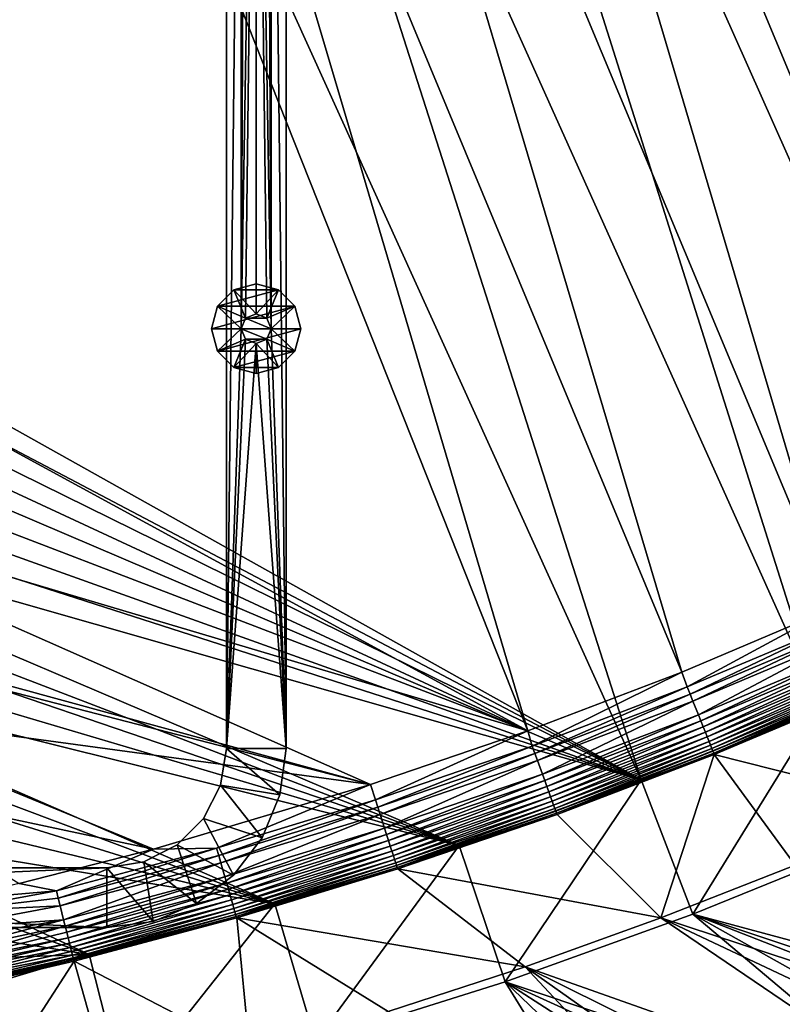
# Model space of a CAD drawing. Header units: metres. Extents: x 0 to 1501, y -1015 to 0.
# Tile 15 of 38: x 511 to 766, y -844 to -514. Entities that reach past the tile are written whole.
import ezdxf

# ---------------------------------------------------------------- set-up
doc = ezdxf.new("R2010")
doc.units = ezdxf.units.M

msp = doc.modelspace()

# ---------------------------------------------------------------- linework, layer by layer
at = {"layer": 'None'}
for points in [[(732.884949, -153.671341, -406), (797.747375, -137.438324, -406), (953.535645, -657.19519, -406)], [(668.619629, -172.593781, -406), (732.884949, -153.671341, -406), (896.670044, -688.680969, -406)], [(896.670044, -688.680969, -406), (732.884949, -153.671341, -406), (953.535645, -657.19519, -406)], [(605.147095, -194.159134, -406), (668.619629, -172.593781, -406), (838.549561, -717.892029, -406)], [(838.549561, -717.892029, -406), (668.619629, -172.593781, -406), (896.670044, -688.680969, -406)], [(729.207825, -184.446411, -403), (883.227234, -663.339172, -403), (777.408325, -171.755096, -403)], [(729.207825, -184.446411, -403), (688.716125, -196.364151, -403), (883.227234, -663.339172, -403)], [(542.608215, -218.322891, -406), (605.147095, -194.159134, -406), (779.312256, -744.756042, -406)], [(779.312256, -744.756042, -406), (605.147095, -194.159134, -406), (838.549561, -717.892029, -406)], [(688.716125, -196.364151, -403), (635.930908, -213.669968, -403), (833.802429, -688.34259, -403)], [(688.716125, -196.364151, -403), (833.802429, -688.34259, -403), (883.227234, -663.339172, -403)], [(635.930908, -213.669968, -403), (583.776184, -232.799683, -403), (783.53894, -711.620422, -403)], [(635.930908, -213.669968, -403), (783.53894, -711.620422, -403), (833.802429, -688.34259, -403)], [(481.171814, -245.016495, -406), (542.608215, -218.322891, -406), (719.086121, -769.217773, -406)], [(719.086121, -769.217773, -406), (542.608215, -218.322891, -406), (779.312256, -744.756042, -406)], [(583.776184, -232.799683, -403), (533.07843, -253.404587, -403), (732.65155, -733.082275, -403)], [(583.776184, -232.799683, -403), (732.65155, -733.082275, -403), (783.53894, -711.620422, -403)], [(328.518768, -550.732056, -406), (481.171814, -245.016495, -406), (719.086121, -769.217773, -406)], [(533.07843, -253.404587, -403), (490.425323, -272.33667, -403), (681.053406, -752.77417, -403)], [(533.07843, -253.404587, -403), (681.053406, -752.77417, -403), (732.65155, -733.082275, -403)], [(490.425323, -272.33667, -403), (356.401245, -576.011963, -403), (681.053406, -752.77417, -403)], [(719.086121, -769.217773, -406), (334.068481, -566.412903, -406), (328.518768, -550.732056, -406)], [(340.072449, -582.551208, -406), (334.068481, -566.412903, -406), (719.086121, -769.217773, -406)], [(681.053406, -752.77417, -403), (356.401245, -576.011963, -403), (369.067413, -607.883789, -403)], [(352.068939, -612.611084, -406), (340.072449, -582.551208, -406), (719.086121, -769.217773, -406)], [(369.067413, -607.883789, -403), (382.527771, -638.411255, -403), (681.053406, -752.77417, -403)], [(719.086121, -769.217773, -406), (365.180939, -642.72583, -406), (352.068939, -612.611084, -406)], [(382.527771, -638.411255, -403), (397.098663, -668.424438, -403), (681.053406, -752.77417, -403)], [(372.060974, -657.571045, -406), (365.180939, -642.72583, -406), (719.086121, -769.217773, -406)], [(379.194702, -672.357117, -406), (372.060974, -657.571045, -406), (719.086121, -769.217773, -406)], [(681.053406, -752.77417, -403), (397.098663, -668.424438, -403), (628.328674, -770.826782, -403)], [(397.098663, -668.424438, -403), (422.203125, -714.41864, -403), (628.328674, -770.826782, -403)], [(386.535706, -686.987732, -406), (379.194702, -672.357117, -406), (658.044983, -791.21698, -406)], [(379.194702, -672.357117, -406), (719.086121, -769.217773, -406), (658.044983, -791.21698, -406)], [(658.044983, -791.21698, -406), (393.928131, -701.174194, -406), (386.535706, -686.987732, -406)], [(401.564972, -715.302673, -406), (393.928131, -701.174194, -406), (658.044983, -791.21698, -406)], [(783.53894, -711.620422, -403), (732.65155, -733.082275, -403), (734.48114, -738.090393, -402.52005)], [(734.48114, -738.090393, -402.52005), (785.694397, -716.493469, -402.52005), (783.53894, -711.620422, -403)], [(409.506348, -729.472778, -406), (401.564972, -715.302673, -406), (658.044983, -791.21698, -406)], [(628.328674, -770.826782, -403), (422.203125, -714.41864, -403), (424.421448, -718.191345, -403)], [(424.421448, -718.191345, -403), (441.180847, -745.389282, -403), (628.328674, -770.826782, -403)], [(735.457214, -740.521851, -401.92572), (785.694397, -716.493469, -402.52005), (734.48114, -738.090393, -402.52005)], [(786.754089, -718.889709, -401.92572), (785.694397, -716.493469, -402.52005), (735.457214, -740.521851, -401.92572)], [(786.754089, -718.889709, -401.92572), (735.457214, -740.521851, -401.92572), (736.40979, -742.894775, -401.100159)], [(787.788269, -721.22821, -401.100159), (786.754089, -718.889709, -401.92572), (736.40979, -742.894775, -401.100159)], [(787.788269, -721.22821, -401.100159), (736.40979, -742.894775, -401.100159), (738.210754, -747.381165, -398.780426)], [(789.743591, -725.649475, -398.780426), (787.788269, -721.22821, -401.100159), (738.210754, -747.381165, -398.780426)], [(789.743591, -725.649475, -398.780426), (738.210754, -747.381165, -398.780426), (739.045654, -749.460876, -397.307617)], [(790.649963, -727.699036, -397.307617), (789.743591, -725.649475, -398.780426), (739.045654, -749.460876, -397.307617)], [(790.649963, -727.699036, -397.307617), (739.045654, -749.460876, -397.307617), (739.828003, -751.409851, -395.641296)], [(791.499451, -729.619751, -395.641296), (790.649963, -727.699036, -397.307617), (739.828003, -751.409851, -395.641296)], [(417.760834, -743.682678, -406), (409.506348, -729.472778, -406), (596.305847, -810.727783, -406)], [(409.506348, -729.472778, -406), (658.044983, -791.21698, -406), (596.305847, -810.727783, -406)], [(791.499451, -729.619751, -395.641296), (739.828003, -751.409851, -395.641296), (740.551636, -753.212463, -393.793457)], [(792.285034, -731.396179, -393.793457), (791.499451, -729.619751, -395.641296), (740.551636, -753.212463, -393.793457)], [(792.285034, -731.396179, -393.793457), (740.551636, -753.212463, -393.793457), (741.211182, -754.855347, -391.779236)], [(793.001099, -733.015259, -391.779236), (792.285034, -731.396179, -393.793457), (741.211182, -754.855347, -391.779236)], [(732.65155, -733.082275, -403), (681.053406, -752.77417, -403), (682.543762, -757.902161, -402.52005)], [(732.65155, -733.082275, -403), (682.543762, -757.902161, -402.52005), (734.48114, -738.090393, -402.52005)], [(793.001099, -733.015259, -391.779236), (741.211182, -754.855347, -391.779236), (741.801514, -756.325928, -389.61441)], [(793.642029, -734.464539, -389.61441), (793.001099, -733.015259, -391.779236), (741.801514, -756.325928, -389.61441)], [(793.642029, -734.464539, -389.61441), (741.801514, -756.325928, -389.61441), (742.317627, -757.611511, -387.314758)], [(794.202332, -735.731506, -387.314758), (793.642029, -734.464539, -389.61441), (742.317627, -757.611511, -387.314758)], [(794.202332, -735.731506, -387.314758), (742.317627, -757.611511, -387.314758), (742.7547, -758.700439, -384.897552)], [(794.67688, -736.804626, -384.897552), (794.202332, -735.731506, -387.314758), (742.7547, -758.700439, -384.897552)], [(734.48114, -738.090393, -402.52005), (682.543762, -757.902161, -402.52005), (683.435059, -760.366028, -401.92572)], [(683.435059, -760.366028, -401.92572), (735.457214, -740.521851, -401.92572), (734.48114, -738.090393, -402.52005)], [(794.67688, -736.804626, -384.897552), (742.7547, -758.700439, -384.897552), (743.109802, -759.585022, -382.385681)], [(795.062439, -737.676331, -382.385681), (794.67688, -736.804626, -384.897552), (743.109802, -759.585022, -382.385681)], [(795.062439, -737.676331, -382.385681), (743.109802, -759.585022, -382.385681), (743.380188, -760.258545, -379.803467)], [(795.355957, -738.340149, -379.803467), (795.062439, -737.676331, -382.385681), (743.380188, -760.258545, -379.803467)], [(795.355957, -738.340149, -379.803467), (743.380188, -760.258545, -379.803467), (743.555603, -760.717468, -377.175201)], [(795.546326, -738.793762, -377.175201), (795.355957, -738.340149, -379.803467), (743.555603, -760.717468, -377.175201)], [(795.546326, -738.793762, -377.175201), (743.555603, -760.717468, -377.175201), (815.174988, -778.852722, -60)], [(684.304871, -762.770508, -401.100159), (735.457214, -740.521851, -401.92572), (683.435059, -760.366028, -401.92572)], [(736.40979, -742.894775, -401.100159), (735.457214, -740.521851, -401.92572), (684.304871, -762.770508, -401.100159)], [(596.305847, -810.727783, -406), (426.337372, -757.930542, -406), (417.760834, -743.682678, -406)], [(441.180847, -745.389282, -403), (555.613464, -792.425903, -403), (628.328674, -770.826782, -403)], [(441.180847, -745.389282, -403), (458.932739, -771.950195, -403), (555.613464, -792.425903, -403)], [(736.40979, -742.894775, -401.100159), (684.304871, -762.770508, -401.100159), (685.949341, -767.316589, -398.780426)], [(738.210754, -747.381165, -398.780426), (736.40979, -742.894775, -401.100159), (685.949341, -767.316589, -398.780426)], [(719.086121, -769.217773, -406), (779.312256, -744.756042, -406), (736.336487, -814.231079, -63)], [(779.312256, -744.756042, -406), (798.335693, -789.049133, -63), (736.336487, -814.231079, -63)], [(738.210754, -747.381165, -398.780426), (685.949341, -767.316589, -398.780426), (686.71167, -769.42395, -397.307617)], [(739.045654, -749.460876, -397.307617), (738.210754, -747.381165, -398.780426), (686.71167, -769.42395, -397.307617)], [(739.045654, -749.460876, -397.307617), (686.71167, -769.42395, -397.307617), (687.426086, -771.398865, -395.641296)], [(739.828003, -751.409851, -395.641296), (739.045654, -749.460876, -397.307617), (687.426086, -771.398865, -395.641296)], [(739.828003, -751.409851, -395.641296), (687.426086, -771.398865, -395.641296), (688.086853, -773.225464, -393.793457)], [(740.551636, -753.212463, -393.793457), (739.828003, -751.409851, -395.641296), (688.086853, -773.225464, -393.793457)], [(681.053406, -752.77417, -403), (628.328674, -770.826782, -403), (629.943787, -775.903015, -402.52005)], [(681.053406, -752.77417, -403), (629.943787, -775.903015, -402.52005), (682.543762, -757.902161, -402.52005)], [(740.551636, -753.212463, -393.793457), (688.086853, -773.225464, -393.793457), (688.689026, -774.890259, -391.779236)], [(741.211182, -754.855347, -391.779236), (740.551636, -753.212463, -393.793457), (688.689026, -774.890259, -391.779236)], [(741.211182, -754.855347, -391.779236), (688.689026, -774.890259, -391.779236), (689.228088, -776.380371, -389.61441)], [(741.801514, -756.325928, -389.61441), (741.211182, -754.855347, -391.779236), (689.228088, -776.380371, -389.61441)], [(435.138428, -772.045593, -406), (426.337372, -757.930542, -406), (596.305847, -810.727783, -406)], [(682.543762, -757.902161, -402.52005), (629.943787, -775.903015, -402.52005), (630.749207, -778.39624, -401.92572)], [(682.543762, -757.902161, -402.52005), (630.749207, -778.39624, -401.92572), (683.435059, -760.366028, -401.92572)], [(741.801514, -756.325928, -389.61441), (689.228088, -776.380371, -389.61441), (689.699341, -777.683105, -387.314758)], [(742.317627, -757.611511, -387.314758), (741.801514, -756.325928, -389.61441), (689.699341, -777.683105, -387.314758)], [(742.317627, -757.611511, -387.314758), (689.699341, -777.683105, -387.314758), (690.09845, -778.786499, -384.897552)], [(742.7547, -758.700439, -384.897552), (742.317627, -757.611511, -387.314758), (690.09845, -778.786499, -384.897552)], [(742.7547, -758.700439, -384.897552), (690.09845, -778.786499, -384.897552), (690.422729, -779.682861, -382.385681)], [(743.109802, -759.585022, -382.385681), (742.7547, -758.700439, -384.897552), (690.422729, -779.682861, -382.385681)], [(683.435059, -760.366028, -401.92572), (630.749207, -778.39624, -401.92572), (631.535156, -780.829407, -401.100159)], [(631.535156, -780.829407, -401.100159), (684.304871, -762.770508, -401.100159), (683.435059, -760.366028, -401.92572)], [(743.109802, -759.585022, -382.385681), (690.422729, -779.682861, -382.385681), (690.669617, -780.365356, -379.803467)], [(743.380188, -760.258545, -379.803467), (743.109802, -759.585022, -382.385681), (690.669617, -780.365356, -379.803467)], [(743.380188, -760.258545, -379.803467), (690.669617, -780.365356, -379.803467), (690.83667, -780.827209, -377.175201)], [(743.555603, -760.717468, -377.175201), (743.380188, -760.258545, -379.803467), (690.83667, -780.827209, -377.175201)], [(743.555603, -760.717468, -377.175201), (690.83667, -780.827209, -377.175201), (725.676758, -815.487366, -60)], [(770.690613, -797.816711, -60), (743.555603, -760.717468, -377.175201), (725.676758, -815.487366, -60)], [(743.555603, -760.717468, -377.175201), (770.690613, -797.816711, -60), (815.174988, -778.852722, -60)], [(633.021179, -785.429749, -398.780426), (684.304871, -762.770508, -401.100159), (631.535156, -780.829407, -401.100159)], [(685.949341, -767.316589, -398.780426), (684.304871, -762.770508, -401.100159), (633.021179, -785.429749, -398.780426)], [(685.949341, -767.316589, -398.780426), (633.021179, -785.429749, -398.780426), (633.710022, -787.562256, -397.307617)], [(686.71167, -769.42395, -397.307617), (685.949341, -767.316589, -398.780426), (633.710022, -787.562256, -397.307617)], [(444.021667, -785.810974, -406), (435.138428, -772.045593, -406), (596.305847, -810.727783, -406)], [(458.932739, -771.950195, -403), (510.572693, -803.949707, -403), (555.613464, -792.425903, -403)], [(628.328674, -770.826782, -403), (555.613464, -792.425903, -403), (576.75415, -792.071167, -402.52005)], [(628.328674, -770.826782, -403), (576.75415, -792.071167, -402.52005), (629.943787, -775.903015, -402.52005)], [(686.71167, -769.42395, -397.307617), (633.710022, -787.562256, -397.307617), (634.35553, -789.56073, -395.641296)], [(687.426086, -771.398865, -395.641296), (686.71167, -769.42395, -397.307617), (634.35553, -789.56073, -395.641296)], [(687.426086, -771.398865, -395.641296), (634.35553, -789.56073, -395.641296), (634.952637, -791.409119, -393.793457)], [(688.086853, -773.225464, -393.793457), (687.426086, -771.398865, -395.641296), (634.952637, -791.409119, -393.793457)], [(658.044983, -791.21698, -406), (719.086121, -769.217773, -406), (673.476257, -836.885864, -63)], [(719.086121, -769.217773, -406), (736.336487, -814.231079, -63), (673.476257, -836.885864, -63)], [(688.086853, -773.225464, -393.793457), (634.952637, -791.409119, -393.793457), (635.496826, -793.09375, -391.779236)], [(688.689026, -774.890259, -391.779236), (688.086853, -773.225464, -393.793457), (635.496826, -793.09375, -391.779236)], [(688.689026, -774.890259, -391.779236), (635.496826, -793.09375, -391.779236), (635.983887, -794.601685, -389.61441)], [(689.228088, -776.380371, -389.61441), (688.689026, -774.890259, -391.779236), (635.983887, -794.601685, -389.61441)], [(629.943787, -775.903015, -402.52005), (576.75415, -792.071167, -402.52005), (577.472656, -794.59082, -401.92572)], [(629.943787, -775.903015, -402.52005), (577.472656, -794.59082, -401.92572), (630.749207, -778.39624, -401.92572)], [(630.749207, -778.39624, -401.92572), (577.472656, -794.59082, -401.92572), (578.173889, -797.049744, -401.100159)], [(630.749207, -778.39624, -401.92572), (578.173889, -797.049744, -401.100159), (631.535156, -780.829407, -401.100159)], [(689.228088, -776.380371, -389.61441), (635.983887, -794.601685, -389.61441), (636.409729, -795.919922, -387.314758)], [(689.699341, -777.683105, -387.314758), (689.228088, -776.380371, -389.61441), (636.409729, -795.919922, -387.314758)], [(689.699341, -777.683105, -387.314758), (636.409729, -795.919922, -387.314758), (636.770386, -797.036499, -384.897552)], [(690.09845, -778.786499, -384.897552), (689.699341, -777.683105, -387.314758), (636.770386, -797.036499, -384.897552)], [(690.09845, -778.786499, -384.897552), (636.770386, -797.036499, -384.897552), (637.063416, -797.943542, -382.385681)], [(690.422729, -779.682861, -382.385681), (690.09845, -778.786499, -384.897552), (637.063416, -797.943542, -382.385681)], [(631.535156, -780.829407, -401.100159), (578.173889, -797.049744, -401.100159), (579.499634, -801.698792, -398.780426)], [(579.499634, -801.698792, -398.780426), (633.021179, -785.429749, -398.780426), (631.535156, -780.829407, -401.100159)], [(690.422729, -779.682861, -382.385681), (637.063416, -797.943542, -382.385681), (637.286499, -798.634155, -379.803467)], [(690.669617, -780.365356, -379.803467), (690.422729, -779.682861, -382.385681), (637.286499, -798.634155, -379.803467)], [(690.669617, -780.365356, -379.803467), (637.286499, -798.634155, -379.803467), (637.452881, -799.098999, -377.175201)], [(690.83667, -780.827209, -377.175201), (690.669617, -780.365356, -379.803467), (637.452881, -799.098999, -377.175201)], [(725.676758, -815.487366, -60), (690.83667, -780.827209, -377.175201), (637.452881, -799.098999, -377.175201)], [(580.114197, -803.853882, -397.307617), (633.021179, -785.429749, -398.780426), (579.499634, -801.698792, -398.780426)], [(633.710022, -787.562256, -397.307617), (633.021179, -785.429749, -398.780426), (580.114197, -803.853882, -397.307617)], [(453.085236, -799.392639, -406), (444.021667, -785.810974, -406), (534.056763, -827.713196, -406)], [(444.021667, -785.810974, -406), (596.305847, -810.727783, -406), (534.056763, -827.713196, -406)], [(633.710022, -787.562256, -397.307617), (580.114197, -803.853882, -397.307617), (580.690125, -805.873535, -395.641296)], [(634.35553, -789.56073, -395.641296), (633.710022, -787.562256, -397.307617), (580.690125, -805.873535, -395.641296)], [(634.35553, -789.56073, -395.641296), (580.690125, -805.873535, -395.641296), (581.222778, -807.741516, -393.793457)], [(634.952637, -791.409119, -393.793457), (634.35553, -789.56073, -395.641296), (581.222778, -807.741516, -393.793457)], [(634.952637, -791.409119, -393.793457), (581.222778, -807.741516, -393.793457), (581.708252, -809.44397, -391.779236)], [(635.496826, -793.09375, -391.779236), (634.952637, -791.409119, -393.793457), (581.708252, -809.44397, -391.779236)], [(596.305847, -810.727783, -406), (658.044983, -791.21698, -406), (609.920959, -856.970642, -63)], [(658.044983, -791.21698, -406), (673.476257, -836.885864, -63), (609.920959, -856.970642, -63)], [(798.335693, -789.049133, -63), (898.854187, -857.978638, -63), (736.336487, -814.231079, -63)], [(555.613464, -792.425903, -403), (510.572693, -803.949707, -403), (523.050781, -806.386047, -402.52005)], [(555.613464, -792.425903, -403), (523.050781, -806.386047, -402.52005), (576.75415, -792.071167, -402.52005)], [(576.75415, -792.071167, -402.52005), (523.050781, -806.386047, -402.52005), (523.68158, -808.929077, -401.92572)], [(576.75415, -792.071167, -402.52005), (523.68158, -808.929077, -401.92572), (577.472656, -794.59082, -401.92572)], [(577.472656, -794.59082, -401.92572), (523.68158, -808.929077, -401.92572), (524.29718, -811.410828, -401.100159)], [(577.472656, -794.59082, -401.92572), (524.29718, -811.410828, -401.100159), (578.173889, -797.049744, -401.100159)], [(635.496826, -793.09375, -391.779236), (581.708252, -809.44397, -391.779236), (582.142822, -810.967896, -389.61441)], [(635.983887, -794.601685, -389.61441), (635.496826, -793.09375, -391.779236), (582.142822, -810.967896, -389.61441)], [(635.983887, -794.601685, -389.61441), (582.142822, -810.967896, -389.61441), (582.522705, -812.30011, -387.314758)], [(636.409729, -795.919922, -387.314758), (635.983887, -794.601685, -389.61441), (582.522705, -812.30011, -387.314758)], [(578.173889, -797.049744, -401.100159), (524.29718, -811.410828, -401.100159), (525.461121, -816.103027, -398.780426)], [(578.173889, -797.049744, -401.100159), (525.461121, -816.103027, -398.780426), (579.499634, -801.698792, -398.780426)], [(636.409729, -795.919922, -387.314758), (582.522705, -812.30011, -387.314758), (582.844482, -813.428467, -384.897552)], [(636.770386, -797.036499, -384.897552), (636.409729, -795.919922, -387.314758), (582.844482, -813.428467, -384.897552)], [(636.770386, -797.036499, -384.897552), (582.844482, -813.428467, -384.897552), (583.105896, -814.345093, -382.385681)], [(637.063416, -797.943542, -382.385681), (636.770386, -797.036499, -384.897552), (583.105896, -814.345093, -382.385681)], [(637.063416, -797.943542, -382.385681), (583.105896, -814.345093, -382.385681), (583.304932, -815.043091, -379.803467)], [(637.286499, -798.634155, -379.803467), (637.063416, -797.943542, -382.385681), (583.304932, -815.043091, -379.803467)], [(637.286499, -798.634155, -379.803467), (583.304932, -815.043091, -379.803467), (583.468262, -815.510742, -377.175201)], [(637.452881, -799.098999, -377.175201), (637.286499, -798.634155, -379.803467), (583.468262, -815.510742, -377.175201)], [(725.676758, -815.487366, -60), (875.98584, -865.015625, -60), (770.690613, -797.816711, -60)], [(534.056763, -827.713196, -406), (465.045532, -816.652161, -406), (453.085236, -799.392639, -406)], [(579.499634, -801.698792, -398.780426), (525.461121, -816.103027, -398.780426), (526.000671, -818.278076, -397.307617)], [(526.000671, -818.278076, -397.307617), (580.114197, -803.853882, -397.307617), (579.499634, -801.698792, -398.780426)], [(637.452881, -799.098999, -377.175201), (583.468262, -815.510742, -377.175201), (680.171204, -831.849976, -60)], [(725.676758, -815.487366, -60), (637.452881, -799.098999, -377.175201), (680.171204, -831.849976, -60)], [(510.572693, -803.949707, -403), (486.649261, -809.507324, -403), (523.050781, -806.386047, -402.52005)], [(526.506287, -820.316467, -395.641296), (580.114197, -803.853882, -397.307617), (526.000671, -818.278076, -397.307617)], [(580.690125, -805.873535, -395.641296), (580.114197, -803.853882, -397.307617), (526.506287, -820.316467, -395.641296)], [(523.050781, -806.386047, -402.52005), (485.283752, -813.327332, -402.803253), (523.68158, -808.929077, -401.92572)], [(523.050781, -806.386047, -402.52005), (486.649261, -809.507324, -403), (485.283752, -813.327332, -402.803253)], [(580.690125, -805.873535, -395.641296), (526.506287, -820.316467, -395.641296), (526.973938, -822.201782, -393.793457)], [(581.222778, -807.741516, -393.793457), (580.690125, -805.873535, -395.641296), (526.973938, -822.201782, -393.793457)], [(581.222778, -807.741516, -393.793457), (526.973938, -822.201782, -393.793457), (527.400146, -823.920044, -391.779236)], [(581.708252, -809.44397, -391.779236), (581.222778, -807.741516, -393.793457), (527.400146, -823.920044, -391.779236)], [(524.29718, -811.410828, -401.100159), (483.195313, -819.179565, -401.713379), (525.461121, -816.103027, -398.780426)], [(524.29718, -811.410828, -401.100159), (485.283752, -813.327332, -402.803253), (483.195313, -819.179565, -401.713379)], [(523.68158, -808.929077, -401.92572), (485.283752, -813.327332, -402.803253), (524.29718, -811.410828, -401.100159)], [(581.708252, -809.44397, -391.779236), (527.400146, -823.920044, -391.779236), (527.781677, -825.458069, -389.61441)], [(582.142822, -810.967896, -389.61441), (581.708252, -809.44397, -391.779236), (527.781677, -825.458069, -389.61441)], [(582.142822, -810.967896, -389.61441), (527.781677, -825.458069, -389.61441), (528.115234, -826.802673, -387.314758)], [(582.522705, -812.30011, -387.314758), (582.142822, -810.967896, -389.61441), (528.115234, -826.802673, -387.314758)], [(534.056763, -827.713196, -406), (596.305847, -810.727783, -406), (545.818115, -874.461914, -63)], [(596.305847, -810.727783, -406), (609.920959, -856.970642, -63), (545.818115, -874.461914, -63)], [(582.522705, -812.30011, -387.314758), (528.115234, -826.802673, -387.314758), (528.397705, -827.941528, -384.897552)], [(582.844482, -813.428467, -384.897552), (582.522705, -812.30011, -387.314758), (528.397705, -827.941528, -384.897552)], [(582.844482, -813.428467, -384.897552), (528.397705, -827.941528, -384.897552), (528.627197, -828.866638, -382.385681)], [(583.105896, -814.345093, -382.385681), (582.844482, -813.428467, -384.897552), (528.627197, -828.866638, -382.385681)], [(583.105896, -814.345093, -382.385681), (528.627197, -828.866638, -382.385681), (528.801941, -829.571106, -379.803467)], [(583.304932, -815.043091, -379.803467), (583.105896, -814.345093, -382.385681), (528.801941, -829.571106, -379.803467)], [(583.304932, -815.043091, -379.803467), (528.801941, -829.571106, -379.803467), (528.947571, -830.042847, -377.175201)], [(583.468262, -815.510742, -377.175201), (583.304932, -815.043091, -379.803467), (528.947571, -830.042847, -377.175201)], [(736.336487, -814.231079, -63), (822.517029, -886.772888, -63), (673.476257, -836.885864, -63)], [(874.229065, -868.132263, -63), (849.168091, -877.609741, -63), (736.336487, -814.231079, -63)], [(849.168091, -877.609741, -63), (822.517029, -886.772888, -63), (736.336487, -814.231079, -63)], [(898.854187, -857.978638, -63), (885.078674, -863.763, -63), (736.336487, -814.231079, -63)], [(736.336487, -814.231079, -63), (885.078674, -863.763, -63), (874.229065, -868.132263, -63)], [(474.457794, -829.739319, -406), (465.045532, -816.652161, -406), (534.056763, -827.713196, -406)], [(478.621521, -832.038757, -395.107666), (526.506287, -820.316467, -395.641296), (526.000671, -818.278076, -397.307617)], [(526.000671, -818.278076, -397.307617), (480.013763, -828.118347, -397.893463), (478.621521, -832.038757, -395.107666)], [(525.461121, -816.103027, -398.780426), (480.013763, -828.118347, -397.893463), (526.000671, -818.278076, -397.307617)], [(481.551575, -823.794189, -400.110687), (480.013763, -828.118347, -397.893463), (525.461121, -816.103027, -398.780426)], [(525.461121, -816.103027, -398.780426), (483.195313, -819.179565, -401.713379), (481.551575, -823.794189, -400.110687)], [(583.468262, -815.510742, -377.175201), (528.947571, -830.042847, -377.175201), (587.836914, -860.597473, -60)], [(680.171204, -831.849976, -60), (583.468262, -815.510742, -377.175201), (634.211792, -846.890869, -60)], [(583.468262, -815.510742, -377.175201), (587.836914, -860.597473, -60), (634.211792, -846.890869, -60)], [(680.171204, -831.849976, -60), (825.788391, -883.362061, -60), (725.676758, -815.487366, -60)], [(825.788391, -883.362061, -60), (851.023376, -874.561523, -60), (725.676758, -815.487366, -60)], [(725.676758, -815.487366, -60), (851.023376, -874.561523, -60), (875.98584, -865.015625, -60)], [(526.973938, -822.201782, -393.793457), (526.506287, -820.316467, -395.641296), (478.621521, -832.038757, -395.107666)], [(527.781677, -825.458069, -389.61441), (527.400146, -823.920044, -391.779236), (477.406952, -835.463318, -391.80896)], [(477.406952, -835.463318, -391.80896), (527.400146, -823.920044, -391.779236), (477.989746, -833.819519, -393.517365)], [(527.400146, -823.920044, -391.779236), (526.973938, -822.201782, -393.793457), (477.989746, -833.819519, -393.517365)], [(477.989746, -833.819519, -393.517365), (526.973938, -822.201782, -393.793457), (478.621521, -832.038757, -395.107666)], [(481.987854, -839.911865, -406), (534.056763, -827.713196, -406), (472.331116, -846.230774, -376.380615)], [(534.056763, -827.713196, -406), (545.818115, -874.461914, -63), (472.331116, -846.230774, -376.380615)], [(481.987854, -839.911865, -406), (474.457794, -829.739319, -406), (534.056763, -827.713196, -406)], [(528.627197, -828.866638, -382.385681), (528.397705, -827.941528, -384.897552), (475.626251, -840.491394, -383.986176)], [(528.397705, -827.941528, -384.897552), (476.407715, -838.283752, -388.104797), (475.626251, -840.491394, -383.986176)], [(528.115234, -826.802673, -387.314758), (527.781677, -825.458069, -389.61441), (476.407715, -838.283752, -388.104797)], [(476.407715, -838.283752, -388.104797), (527.781677, -825.458069, -389.61441), (477.406952, -835.463318, -391.80896)], [(528.397705, -827.941528, -384.897552), (528.115234, -826.802673, -387.314758), (476.407715, -838.283752, -388.104797)], [(474.745422, -842.009949, -379.803711), (473.960052, -842.677063, -377.175201), (528.947571, -830.042847, -377.175201)], [(528.947571, -830.042847, -377.175201), (473.960052, -842.677063, -377.175201), (493.996246, -883.963135, -60)], [(528.947571, -830.042847, -377.175201), (528.801941, -829.571106, -379.803467), (474.745422, -842.009949, -379.803711)], [(528.801941, -829.571106, -379.803467), (475.344574, -841.141968, -382.386505), (474.745422, -842.009949, -379.803711)], [(528.801941, -829.571106, -379.803467), (528.627197, -828.866638, -382.385681), (475.344574, -841.141968, -382.386505)], [(528.627197, -828.866638, -382.385681), (475.626251, -840.491394, -383.986176), (475.344574, -841.141968, -382.386505)], [(541.085449, -872.958313, -60), (528.947571, -830.042847, -377.175201), (493.996246, -883.963135, -60)], [(528.947571, -830.042847, -377.175201), (541.085449, -872.958313, -60), (587.836914, -860.597473, -60)], [(748.672607, -905.217102, -60), (680.171204, -831.849976, -60), (634.211792, -846.890869, -60)], [(748.672607, -905.217102, -60), (774.590454, -898.696594, -60), (680.171204, -831.849976, -60)], [(774.590454, -898.696594, -60), (800.303284, -891.409485, -60), (680.171204, -831.849976, -60)], [(680.171204, -831.849976, -60), (800.303284, -891.409485, -60), (825.788391, -883.362061, -60)], [(609.920959, -856.970642, -63), (673.476257, -836.885864, -63), (720.572876, -913.591248, -63)], [(720.572876, -913.591248, -63), (673.476257, -836.885864, -63), (747.32605, -907.775696, -63)], [(673.476257, -836.885864, -63), (773.296082, -901.310303, -63), (747.32605, -907.775696, -63)], [(822.517029, -886.772888, -63), (798.94989, -894.112671, -63), (673.476257, -836.885864, -63)], [(673.476257, -836.885864, -63), (798.94989, -894.112671, -63), (773.296082, -901.310303, -63)]]:
    msp.add_3dface(points, dxfattribs=at)
at = {"layer": 'None0'}
for points in [[(580.000183, -80.000092, -410), (580.000183, -758.689636, -410), (585.000183, -313.000092, -410)], [(580.000183, -80.000092, -430), (580.000183, -758.689636, -430), (580.000183, -80.000092, -410)], [(580.000183, -758.689636, -430), (580.000183, -758.689636, -410), (580.000183, -80.000092, -410)], [(580.000183, -80.000092, -430), (585.000183, -313.000092, -430), (580.000183, -758.689636, -430)], [(600.000183, -80.000092, -410), (595.000183, -313.000092, -410), (600.000183, -758.689636, -410)], [(600.000183, -758.689636, -430), (595.000183, -313.000092, -430), (600.000183, -80.000092, -430)], [(600.000183, -758.689636, -410), (600.000183, -758.689636, -430), (600.000183, -80.000092, -410)], [(600.000183, -758.689636, -430), (600.000183, -80.000092, -430), (600.000183, -80.000092, -410)], [(585.000183, -313.000092, -410), (580.000183, -758.689636, -410), (585.000183, -618.000122, -410)], [(585.000183, -313.000092, -430), (585.000183, -618.000122, -430), (580.000183, -758.689636, -430)], [(585.000183, -618.000122, -410), (586.464661, -316.535614, -410), (585.000183, -313.000092, -410)], [(585.000183, -313.000092, -430), (586.464661, -316.535614, -430), (585.000183, -618.000122, -430)], [(595.000183, -313.000092, -410), (593.535706, -316.535614, -410), (595.000183, -618.000122, -410)], [(595.000183, -618.000122, -430), (593.535706, -316.535614, -430), (595.000183, -313.000092, -430)], [(595.000183, -313.000092, -410), (595.000183, -618.000122, -410), (600.000183, -758.689636, -410)], [(595.000183, -618.000122, -430), (595.000183, -313.000092, -430), (600.000183, -758.689636, -430)], [(590.000183, -318.000092, -410), (586.464661, -316.535614, -410), (585.000183, -618.000122, -410)], [(586.464661, -316.535614, -430), (590.000183, -318.000092, -430), (585.000183, -618.000122, -430)], [(593.535706, -316.535614, -410), (590.000183, -318.000092, -410), (595.000183, -618.000122, -410)], [(590.000183, -318.000092, -430), (593.535706, -316.535614, -430), (595.000183, -618.000122, -430)], [(586.464661, -614.464539, -410), (590.000183, -318.000092, -410), (585.000183, -618.000122, -410)], [(590.000183, -318.000092, -430), (586.464661, -614.464539, -430), (585.000183, -618.000122, -430)], [(586.464661, -614.464539, -410), (590.000183, -613.000122, -410), (590.000183, -318.000092, -410)], [(590.000183, -613.000122, -430), (586.464661, -614.464539, -430), (590.000183, -318.000092, -430)], [(590.000183, -613.000122, -410), (593.535706, -614.464539, -410), (590.000183, -318.000092, -410)], [(590.000183, -318.000092, -410), (593.535706, -614.464539, -410), (595.000183, -618.000122, -410)], [(593.535706, -614.464539, -430), (590.000183, -318.000092, -430), (595.000183, -618.000122, -430)], [(593.535706, -614.464539, -430), (590.000183, -613.000122, -430), (590.000183, -318.000092, -430)], [(590.000183, -603.000122, -550), (582.500183, -605.009705, -550), (590.000183, -603.000122, -510)], [(582.500183, -605.009705, -550), (582.500183, -605.009705, -510), (590.000183, -603.000122, -510)], [(597.500183, -605.009705, -550), (582.500183, -605.009705, -550), (590.000183, -603.000122, -550)], [(590.000183, -613.000122, -510), (590.000183, -603.000122, -510), (582.500183, -605.009705, -510)], [(597.500183, -605.009705, -550), (590.000183, -603.000122, -550), (597.500183, -605.009705, -510)], [(590.000183, -603.000122, -550), (590.000183, -603.000122, -510), (597.500183, -605.009705, -510)], [(597.500183, -605.009705, -510), (590.000183, -603.000122, -510), (590.000183, -613.000122, -510)], [(582.500183, -605.009705, -550), (577.009827, -610.500122, -550), (582.500183, -605.009705, -510)], [(577.009827, -610.500122, -550), (577.009827, -610.500122, -510), (582.500183, -605.009705, -510)], [(602.990601, -610.500122, -550), (577.009827, -610.500122, -550), (597.500183, -605.009705, -550)], [(577.009827, -610.500122, -550), (582.500183, -605.009705, -550), (597.500183, -605.009705, -550)], [(582.500183, -605.009705, -510), (577.009827, -610.500122, -510), (586.464661, -614.464539, -510)], [(590.000183, -613.000122, -510), (582.500183, -605.009705, -510), (586.464661, -614.464539, -510)], [(593.535706, -614.464539, -510), (597.500183, -605.009705, -510), (590.000183, -613.000122, -510)], [(602.990601, -610.500122, -510), (597.500183, -605.009705, -510), (593.535706, -614.464539, -510)], [(602.990601, -610.500122, -550), (597.500183, -605.009705, -550), (602.990601, -610.500122, -510)], [(597.500183, -605.009705, -550), (597.500183, -605.009705, -510), (602.990601, -610.500122, -510)], [(577.009827, -610.500122, -550), (575.000183, -618.000122, -550), (577.009827, -610.500122, -510)], [(575.000183, -618.000122, -550), (575.000183, -618.000122, -510), (577.009827, -610.500122, -510)], [(605.000183, -618.000122, -550), (575.000183, -618.000122, -550), (602.990601, -610.500122, -550)], [(575.000183, -618.000122, -550), (577.009827, -610.500122, -550), (602.990601, -610.500122, -550)], [(577.009827, -610.500122, -510), (575.000183, -618.000122, -510), (585.000183, -618.000122, -510)], [(586.464661, -614.464539, -510), (577.009827, -610.500122, -510), (585.000183, -618.000122, -510)], [(595.000183, -618.000122, -510), (602.990601, -610.500122, -510), (593.535706, -614.464539, -510)], [(605.000183, -618.000122, -510), (602.990601, -610.500122, -510), (595.000183, -618.000122, -510)], [(605.000183, -618.000122, -550), (602.990601, -610.500122, -550), (605.000183, -618.000122, -510)], [(602.990601, -610.500122, -550), (602.990601, -610.500122, -510), (605.000183, -618.000122, -510)], [(590.000183, -613.000122, -410), (586.464661, -614.464539, -410), (590.000183, -613.000122, -408)], [(586.464661, -614.464539, -410), (586.464661, -614.464539, -408), (590.000183, -613.000122, -408)], [(590.000183, -613.000122, -408), (586.464661, -614.464539, -408), (593.535706, -614.464539, -408)], [(590.000183, -613.000122, -510), (586.464661, -614.464539, -510), (590.000183, -613.000122, -430)], [(586.464661, -614.464539, -510), (586.464661, -614.464539, -430), (590.000183, -613.000122, -430)], [(590.000183, -613.000122, -408), (593.535706, -614.464539, -408), (590.000183, -613.000122, -410)], [(593.535706, -614.464539, -408), (593.535706, -614.464539, -410), (590.000183, -613.000122, -410)], [(590.000183, -613.000122, -430), (593.535706, -614.464539, -430), (590.000183, -613.000122, -510)], [(593.535706, -614.464539, -430), (593.535706, -614.464539, -510), (590.000183, -613.000122, -510)], [(586.464661, -614.464539, -410), (585.000183, -618.000122, -410), (586.464661, -614.464539, -408)], [(585.000183, -618.000122, -410), (585.000183, -618.000122, -408), (586.464661, -614.464539, -408)], [(586.464661, -614.464539, -408), (585.000183, -618.000122, -408), (595.000183, -618.000122, -408)], [(586.464661, -614.464539, -510), (585.000183, -618.000122, -510), (586.464661, -614.464539, -430)], [(585.000183, -618.000122, -510), (585.000183, -618.000122, -430), (586.464661, -614.464539, -430)], [(586.464661, -614.464539, -408), (595.000183, -618.000122, -408), (593.535706, -614.464539, -408)], [(593.535706, -614.464539, -408), (595.000183, -618.000122, -408), (593.535706, -614.464539, -410)], [(595.000183, -618.000122, -408), (595.000183, -618.000122, -410), (593.535706, -614.464539, -410)], [(593.535706, -614.464539, -430), (595.000183, -618.000122, -430), (593.535706, -614.464539, -510)], [(595.000183, -618.000122, -430), (595.000183, -618.000122, -510), (593.535706, -614.464539, -510)], [(577.009827, -625.500122, -510), (575.000183, -618.000122, -510), (577.009827, -625.500122, -550)], [(575.000183, -618.000122, -510), (575.000183, -618.000122, -550), (577.009827, -625.500122, -550)], [(577.009827, -625.500122, -550), (575.000183, -618.000122, -550), (605.000183, -618.000122, -550)], [(585.000183, -618.000122, -510), (575.000183, -618.000122, -510), (577.009827, -625.500122, -510)], [(602.990601, -625.500122, -550), (577.009827, -625.500122, -550), (605.000183, -618.000122, -550)], [(585.000183, -618.000122, -510), (577.009827, -625.500122, -510), (586.464661, -621.535645, -510)], [(580.000183, -758.689636, -410), (586.464661, -621.535645, -410), (585.000183, -618.000122, -410)], [(580.000183, -758.689636, -430), (585.000183, -618.000122, -430), (586.464661, -621.535645, -430)], [(585.000183, -618.000122, -410), (586.464661, -621.535645, -410), (585.000183, -618.000122, -408)], [(586.464661, -621.535645, -410), (586.464661, -621.535645, -408), (585.000183, -618.000122, -408)], [(585.000183, -618.000122, -408), (593.535706, -621.535645, -408), (595.000183, -618.000122, -408)], [(585.000183, -618.000122, -408), (586.464661, -621.535645, -408), (593.535706, -621.535645, -408)], [(585.000183, -618.000122, -510), (586.464661, -621.535645, -510), (585.000183, -618.000122, -430)], [(586.464661, -621.535645, -510), (586.464661, -621.535645, -430), (585.000183, -618.000122, -430)], [(600.000183, -758.689636, -410), (595.000183, -618.000122, -410), (593.535706, -621.535645, -410)], [(595.000183, -618.000122, -408), (593.535706, -621.535645, -408), (595.000183, -618.000122, -410)], [(593.535706, -621.535645, -408), (593.535706, -621.535645, -410), (595.000183, -618.000122, -410)], [(595.000183, -618.000122, -430), (593.535706, -621.535645, -430), (595.000183, -618.000122, -510)], [(593.535706, -621.535645, -430), (593.535706, -621.535645, -510), (595.000183, -618.000122, -510)], [(593.535706, -621.535645, -510), (602.990601, -625.500122, -510), (595.000183, -618.000122, -510)], [(593.535706, -621.535645, -430), (595.000183, -618.000122, -430), (600.000183, -758.689636, -430)], [(602.990601, -625.500122, -510), (605.000183, -618.000122, -510), (595.000183, -618.000122, -510)], [(605.000183, -618.000122, -510), (602.990601, -625.500122, -510), (605.000183, -618.000122, -550)], [(602.990601, -625.500122, -510), (602.990601, -625.500122, -550), (605.000183, -618.000122, -550)], [(577.009827, -625.500122, -510), (582.500183, -630.990479, -510), (586.464661, -621.535645, -510)], [(590.000183, -623.000122, -410), (586.464661, -621.535645, -410), (580.000183, -758.689636, -410)], [(586.464661, -621.535645, -430), (590.000183, -623.000122, -430), (580.000183, -758.689636, -430)], [(580.000183, -758.689636, -410), (600.000183, -758.689636, -410), (590.000183, -623.000122, -410)], [(580.000183, -758.689636, -430), (590.000183, -623.000122, -430), (600.000183, -758.689636, -430)], [(586.464661, -621.535645, -510), (582.500183, -630.990479, -510), (590.000183, -623.000122, -510)], [(582.500183, -630.990479, -510), (590.000183, -633.000122, -510), (590.000183, -623.000122, -510)], [(586.464661, -621.535645, -410), (590.000183, -623.000122, -410), (586.464661, -621.535645, -408)], [(590.000183, -623.000122, -410), (590.000183, -623.000122, -408), (586.464661, -621.535645, -408)], [(586.464661, -621.535645, -408), (590.000183, -623.000122, -408), (593.535706, -621.535645, -408)], [(586.464661, -621.535645, -510), (590.000183, -623.000122, -510), (586.464661, -621.535645, -430)], [(590.000183, -623.000122, -510), (590.000183, -623.000122, -430), (586.464661, -621.535645, -430)], [(600.000183, -758.689636, -410), (593.535706, -621.535645, -410), (590.000183, -623.000122, -410)], [(593.535706, -621.535645, -408), (590.000183, -623.000122, -408), (593.535706, -621.535645, -410)], [(590.000183, -623.000122, -408), (590.000183, -623.000122, -410), (593.535706, -621.535645, -410)], [(593.535706, -621.535645, -430), (590.000183, -623.000122, -430), (593.535706, -621.535645, -510)], [(590.000183, -623.000122, -430), (590.000183, -623.000122, -510), (593.535706, -621.535645, -510)], [(590.000183, -623.000122, -510), (597.500183, -630.990479, -510), (593.535706, -621.535645, -510)], [(600.000183, -758.689636, -430), (590.000183, -623.000122, -430), (593.535706, -621.535645, -430)], [(590.000183, -623.000122, -510), (590.000183, -633.000122, -510), (597.500183, -630.990479, -510)], [(597.500183, -630.990479, -510), (602.990601, -625.500122, -510), (593.535706, -621.535645, -510)], [(582.500183, -630.990479, -510), (577.009827, -625.500122, -510), (582.500183, -630.990479, -550)], [(577.009827, -625.500122, -510), (577.009827, -625.500122, -550), (582.500183, -630.990479, -550)], [(582.500183, -630.990479, -550), (577.009827, -625.500122, -550), (602.990601, -625.500122, -550)], [(597.500183, -630.990479, -550), (582.500183, -630.990479, -550), (602.990601, -625.500122, -550)], [(602.990601, -625.500122, -510), (597.500183, -630.990479, -510), (602.990601, -625.500122, -550)], [(597.500183, -630.990479, -510), (597.500183, -630.990479, -550), (602.990601, -625.500122, -550)], [(590.000183, -633.000122, -510), (582.500183, -630.990479, -510), (590.000183, -633.000122, -550)], [(582.500183, -630.990479, -510), (582.500183, -630.990479, -550), (590.000183, -633.000122, -550)], [(597.500183, -630.990479, -550), (590.000183, -633.000122, -550), (582.500183, -630.990479, -550)], [(597.500183, -630.990479, -510), (590.000183, -633.000122, -510), (597.500183, -630.990479, -550)], [(590.000183, -633.000122, -510), (590.000183, -633.000122, -550), (597.500183, -630.990479, -550)], [(578.04248, -771.050354, -410), (597.95575, -774.218811, -410), (580.000183, -758.689636, -410)], [(580.000183, -758.689636, -430), (578.04248, -771.050354, -430), (580.000183, -758.689636, -410)], [(578.04248, -771.050354, -430), (578.04248, -771.050354, -410), (580.000183, -758.689636, -410)], [(578.04248, -771.050354, -430), (580.000183, -758.689636, -430), (597.95575, -774.218811, -430)], [(597.95575, -774.218811, -410), (600.000183, -758.689636, -410), (580.000183, -758.689636, -410)], [(597.95575, -774.218811, -430), (580.000183, -758.689636, -430), (600.000183, -758.689636, -430)], [(597.95575, -774.218811, -430), (600.000183, -758.689636, -430), (597.95575, -774.218811, -410)], [(600.000183, -758.689636, -430), (600.000183, -758.689636, -410), (597.95575, -774.218811, -410)], [(572.360901, -782.20105, -410), (591.961731, -788.689636, -410), (578.04248, -771.050354, -410)], [(578.04248, -771.050354, -430), (572.360901, -782.20105, -430), (578.04248, -771.050354, -410)], [(572.360901, -782.20105, -430), (572.360901, -782.20105, -410), (578.04248, -771.050354, -410)], [(572.360901, -782.20105, -430), (578.04248, -771.050354, -430), (591.961731, -788.689636, -430)], [(591.961731, -788.689636, -410), (597.95575, -774.218811, -410), (578.04248, -771.050354, -410)], [(591.961731, -788.689636, -430), (578.04248, -771.050354, -430), (597.95575, -774.218811, -430)], [(591.961731, -788.689636, -430), (597.95575, -774.218811, -430), (591.961731, -788.689636, -410)], [(597.95575, -774.218811, -430), (597.95575, -774.218811, -410), (591.961731, -788.689636, -410)], [(563.511597, -791.050354, -410), (582.426636, -801.116089, -410), (572.360901, -782.20105, -410)], [(572.360901, -782.20105, -430), (563.511597, -791.050354, -430), (572.360901, -782.20105, -410)], [(563.511597, -791.050354, -430), (563.511597, -791.050354, -410), (572.360901, -782.20105, -410)], [(563.511597, -791.050354, -430), (572.360901, -782.20105, -430), (582.426636, -801.116089, -430)], [(582.426636, -801.116089, -410), (591.961731, -788.689636, -410), (572.360901, -782.20105, -410)], [(582.426636, -801.116089, -430), (572.360901, -782.20105, -430), (591.961731, -788.689636, -430)], [(582.426636, -801.116089, -430), (591.961731, -788.689636, -430), (582.426636, -801.116089, -410)], [(591.961731, -788.689636, -430), (591.961731, -788.689636, -410), (582.426636, -801.116089, -410)], [(552.360901, -796.731934, -410), (570.000183, -810.651184, -410), (563.511597, -791.050354, -410)], [(563.511597, -791.050354, -430), (552.360901, -796.731934, -430), (563.511597, -791.050354, -410)], [(552.360901, -796.731934, -430), (552.360901, -796.731934, -410), (563.511597, -791.050354, -410)], [(552.360901, -796.731934, -430), (563.511597, -791.050354, -430), (570.000183, -810.651184, -430)], [(570.000183, -810.651184, -410), (582.426636, -801.116089, -410), (563.511597, -791.050354, -410)], [(570.000183, -810.651184, -430), (563.511597, -791.050354, -430), (582.426636, -801.116089, -430)], [(540.000183, -798.689636, -410), (555.529358, -816.645203, -410), (552.360901, -796.731934, -410)], [(552.360901, -796.731934, -430), (540.000183, -798.689636, -430), (552.360901, -796.731934, -410)], [(540.000183, -798.689636, -430), (540.000183, -798.689636, -410), (552.360901, -796.731934, -410)], [(540.000183, -798.689636, -430), (552.360901, -796.731934, -430), (555.529358, -816.645203, -430)], [(555.529358, -816.645203, -410), (570.000183, -810.651184, -410), (552.360901, -796.731934, -410)], [(555.529358, -816.645203, -430), (552.360901, -796.731934, -430), (570.000183, -810.651184, -430)], [(80.000198, -798.689636, -410), (80.000198, -818.689636, -410), (540.000183, -818.689636, -410)], [(80.000198, -798.689636, -410), (540.000183, -818.689636, -410), (540.000183, -798.689636, -410)], [(540.000183, -798.689636, -410), (540.000183, -798.689636, -430), (80.000198, -798.689636, -410)], [(540.000183, -798.689636, -430), (80.000198, -798.689636, -430), (80.000198, -798.689636, -410)], [(540.000183, -818.689636, -430), (80.000198, -818.689636, -430), (540.000183, -798.689636, -430)], [(80.000198, -818.689636, -430), (80.000198, -798.689636, -430), (540.000183, -798.689636, -430)], [(540.000183, -818.689636, -410), (555.529358, -816.645203, -410), (540.000183, -798.689636, -410)], [(540.000183, -818.689636, -430), (540.000183, -798.689636, -430), (555.529358, -816.645203, -430)], [(570.000183, -810.651184, -430), (582.426636, -801.116089, -430), (570.000183, -810.651184, -410)], [(582.426636, -801.116089, -430), (582.426636, -801.116089, -410), (570.000183, -810.651184, -410)], [(555.529358, -816.645203, -430), (570.000183, -810.651184, -430), (555.529358, -816.645203, -410)], [(570.000183, -810.651184, -430), (570.000183, -810.651184, -410), (555.529358, -816.645203, -410)], [(540.000183, -818.689636, -430), (555.529358, -816.645203, -430), (540.000183, -818.689636, -410)], [(555.529358, -816.645203, -430), (555.529358, -816.645203, -410), (540.000183, -818.689636, -410)], [(80.000198, -818.689636, -430), (540.000183, -818.689636, -430), (80.000198, -818.689636, -410)], [(540.000183, -818.689636, -430), (540.000183, -818.689636, -410), (80.000198, -818.689636, -410)]]:
    msp.add_3dface(points, dxfattribs=at)

doc.saveas('drawing.dxf')
